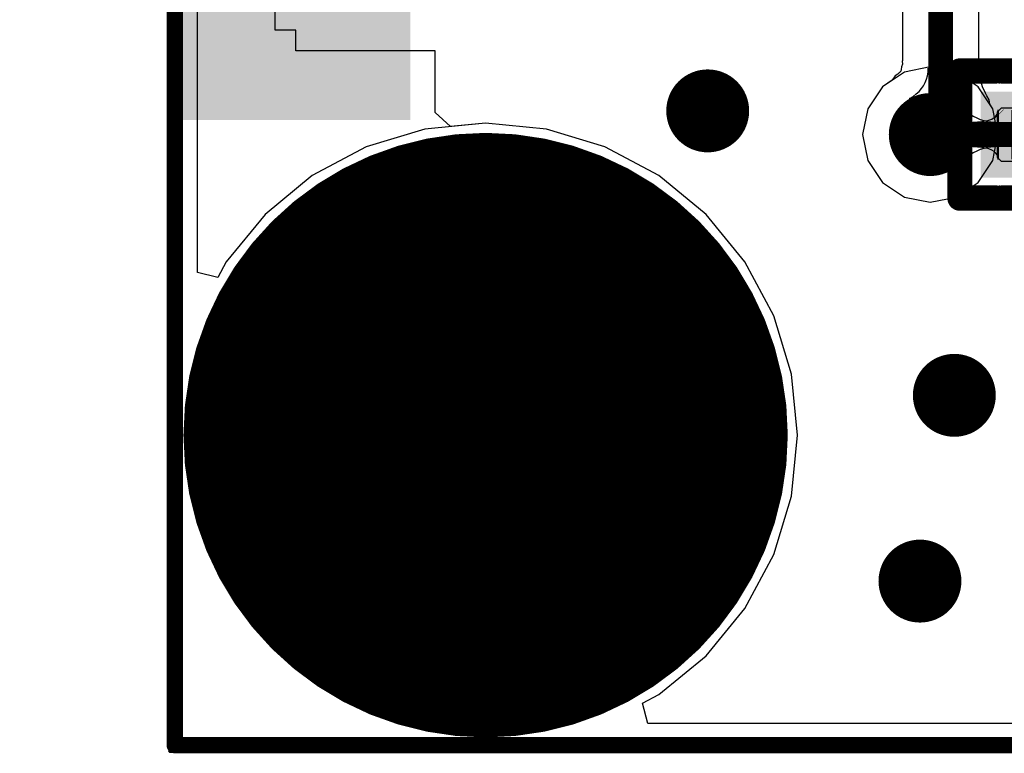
# Model space of a CAD drawing. Header units: millimetres. Extents: x 2.35 to 5.71, y 2.27 to 4.47.
# Tile 1 of 59: x 2.76 to 3, y 3.28 to 3.46. Entities that reach past the tile are written whole.
import ezdxf

# ---------------------------------------------------------------- set-up
doc = ezdxf.new("R2010")
doc.units = ezdxf.units.MM
doc.header["$MEASUREMENT"] = 0
for name, color, linetype in [('BottomLayer', 5, 'Continuous'), ('BottomOverlay', 54, 'Continuous'), ('BottomSolder', 6, 'Continuous'), ('KeepOutLayer', 6, 'Continuous'), ('Mechanical15', 56, 'Continuous'), ('Mechanical4', 56, 'Continuous'), ('Mechanical5', 56, 'Continuous'), ('MidLayer1', 16, 'Continuous'), ('MidLayer2', 76, 'Continuous'), ('MultiLayer', 9, 'Continuous'), ('PadHoleLayer', 156, 'Continuous'), ('TopLayer', 1, 'Continuous'), ('TopOverlay', 2, 'Continuous'), ('TopPaste', 8, 'Continuous'), ('TopSolder', 216, 'Continuous'), ('ViaHoleLayer', 16, 'Continuous')]:
    doc.layers.add(name, color=color, linetype=linetype)

# ---------------------------------------------------------------- blocks, each defined once
blk = doc.blocks.new('3_5_2_0_6')
at = {"layer": 'BottomLayer', "const_width": 0.0689}
blk.add_lwpolyline([(-0.03671, -0.0009, 1), (0.03219, -0.0009, 1)], format="xyb", close=True, dxfattribs=at)
at = {"layer": 'BottomSolder', "const_width": 0.0729}
blk.add_lwpolyline([(-0.03871, -0.0009, 1), (0.03419, -0.0009, 1)], format="xyb", close=True, dxfattribs=at)
at = {"layer": 'MidLayer1', "const_width": 0.0689}
blk.add_lwpolyline([(-0.03671, -0.0009, 1), (0.03219, -0.0009, 1)], format="xyb", close=True, dxfattribs=at)
at = {"layer": 'MidLayer2', "const_width": 0.0689}
blk.add_lwpolyline([(-0.03671, -0.0009, 1), (0.03219, -0.0009, 1)], format="xyb", close=True, dxfattribs=at)
at = {"layer": 'MultiLayer', "const_width": 0.0689}
blk.add_lwpolyline([(-0.03671, -0.0009, 1), (0.03219, -0.0009, 1)], format="xyb", close=True, dxfattribs=at)
at = {"layer": 'PadHoleLayer', "const_width": 0.03937}
blk.add_lwpolyline([(-0.02194, -0.0009, 1), (0.01743, -0.0009, 1)], format="xyb", close=True, dxfattribs=at)
at = {"layer": 'TopLayer', "const_width": 0.0689}
blk.add_lwpolyline([(-0.03671, -0.0009, 1), (0.03219, -0.0009, 1)], format="xyb", close=True, dxfattribs=at)
at = {"layer": 'TopSolder', "const_width": 0.0729}
blk.add_lwpolyline([(-0.03871, -0.0009, 1), (0.03419, -0.0009, 1)], format="xyb", close=True, dxfattribs=at)
blk = doc.blocks.new('SW_SMD_2P_H_2X4X3_5_7')
at = {"layer": 'KeepOutLayer'}
for points, const_width in [([(-0.02178, 0.00379, 1), (-0.0454, 0.00379, 1)], 0.00197), ([(0.04547, 0.00379, 1), (0.02184, 0.00379, 1)], 0.00197), ([(-0.04589, 0.00379, 1), (-0.04491, 0.00379, 1)], 0.000984), ([(-0.02227, 0.00379, 1), (-0.02129, 0.00379, 1)], 0.000984), ([(0.02135, 0.00379, 1), (0.02234, 0.00379, 1)], 0.000984), ([(0.04497, 0.00379, 1), (0.04596, 0.00379, 1)], 0.000984)]:
    blk.add_lwpolyline(points, format="xyb", close=True, dxfattribs=dict(at, const_width=const_width))
at = {"layer": 'TopLayer'}
for points in [[(-0.08067, 0.03339), (-0.11611, 0.03339), (-0.08067, -0.01386), (-0.11611, -0.01386)], [(0.08172, -0.01386), (0.11519, -0.01386), (0.08172, 0.03339), (0.11519, 0.03339)], [(-0.08467, -0.04218), (-0.08467, -0.08549), (-0.05711, -0.04218), (-0.05711, -0.08549)], [(0.08464, -0.08549), (0.08464, -0.04218), (0.05708, -0.08549), (0.05708, -0.04218)]]:
    blk.add_solid(points, dxfattribs=at)
at = {"layer": 'TopOverlay'}
for points, const_width in [([(-0.03934, 0.07541), (0.0394, 0.07541)], 0.00197), ([(-0.03934, 0.07541), (-0.03935, 0.07541)], 0.00197), ([(-0.03935, 0.07541), (-0.03935, 0.03604)], 0.00197), ([(0.0394, 0.07542), (0.0394, 0.03605)], 0.00197), ([(-0.00533, 0.04004), (0.00467, 0.04004)], 0.01), ([(-0.00533, 0.04004), (-0.00533, 0.02804)], 0.01), ([(0.00467, 0.04004), (0.00467, 0.03004)], 0.01), ([(-0.08658, 0.03605), (-0.03934, 0.03605)], 0.00197), ([(-0.03934, 0.03605), (-0.03935, 0.03604)], 0.00197), ([(0.0394, 0.03605), (0.08664, 0.03605)], 0.00197), ([(-0.03475, 0.02604), (0.03515, 0.02604)], 0.008), ([(-0.08658, -0.01904), (-0.08658, -0.07151)], 0.00197), ([(0.08664, -0.01904), (0.08664, -0.07151)], 0.00197), ([(0.05549, -0.04614), (-0.05499, -0.04616)], 0.00197)]:
    blk.add_lwpolyline(points, dxfattribs=dict(at, const_width=const_width))
for points, const_width in [([(-0.03983, 0.07541, 1), (-0.03885, 0.07541, 1)], 0.000984), ([(-0.03983, 0.07541, 1), (-0.03885, 0.07541, 1)], 0.000984), ([(-0.03984, 0.07541, 1), (-0.03885, 0.07541, 1)], 0.000984), ([(-0.03984, 0.07541, 1), (-0.03885, 0.07541, 1)], 0.000984), ([(0.03891, 0.07541, 1), (0.03989, 0.07541, 1)], 0.000984), ([(0.03891, 0.07542, 1), (0.03989, 0.07542, 1)], 0.000984), ([(-0.00783, 0.04004, 1), (-0.00283, 0.04004, 1)], 0.005), ([(-0.00783, 0.04004, 1), (-0.00283, 0.04004, 1)], 0.005), ([(0.00217, 0.04004, 1), (0.00717, 0.04004, 1)], 0.005), ([(0.00217, 0.04004, 1), (0.00717, 0.04004, 1)], 0.005), ([(-0.08707, 0.03605, 1), (-0.08609, 0.03605, 1)], 0.000984), ([(-0.03984, 0.03604, 1), (-0.03885, 0.03604, 1)], 0.000984), ([(-0.03984, 0.03604, 1), (-0.03885, 0.03604, 1)], 0.000984), ([(-0.03983, 0.03605, 1), (-0.03885, 0.03605, 1)], 0.000984), ([(-0.03983, 0.03605, 1), (-0.03885, 0.03605, 1)], 0.000984), ([(0.03891, 0.03605, 1), (0.03989, 0.03605, 1)], 0.000984), ([(0.03891, 0.03605, 1), (0.03989, 0.03605, 1)], 0.000984), ([(0.08615, 0.03605, 1), (0.08714, 0.03605, 1)], 0.000984), ([(0.00217, 0.03004, 1), (0.00717, 0.03004, 1)], 0.005), ([(-0.00783, 0.02804, 1), (-0.00283, 0.02804, 1)], 0.005), ([(-0.03675, 0.02604, 1), (-0.03275, 0.02604, 1)], 0.004), ([(0.03315, 0.02604, 1), (0.03715, 0.02604, 1)], 0.004), ([(-0.02359, 0.00359, 1), (-0.04327, 0.00359, 1)], 0.007), ([(0.0435, 0.00379, 1), (0.02381, 0.00379, 1)], 0.007), ([(0.02206, 0.00379, 1), (0.02556, 0.00379, 1)], 0.0035), ([(0.04175, 0.00379, 1), (0.04525, 0.00379, 1)], 0.0035), ([(-0.04502, 0.00359, 1), (-0.04152, 0.00359, 1)], 0.0035), ([(-0.02534, 0.00359, 1), (-0.02184, 0.00359, 1)], 0.0035), ([(-0.08707, -0.01904, 1), (-0.08609, -0.01904, 1)], 0.000984), ([(0.08615, -0.01904, 1), (0.08714, -0.01904, 1)], 0.000984), ([(-0.05548, -0.04616, 1), (-0.0545, -0.04616, 1)], 0.000984), ([(0.055, -0.04614, 1), (0.05598, -0.04614, 1)], 0.000984), ([(-0.08707, -0.07151, 1), (-0.08609, -0.07151, 1)], 0.000984), ([(0.08615, -0.07151, 1), (0.08714, -0.07151, 1)], 0.000984)]:
    blk.add_lwpolyline(points, format="xyb", close=True, dxfattribs=dict(at, const_width=const_width))
at = {"layer": 'TopPaste'}
for points in [[(-0.08067, 0.03339), (-0.11611, 0.03339), (-0.08067, -0.01386), (-0.11611, -0.01386)], [(0.08172, -0.01386), (0.11519, -0.01386), (0.08172, 0.03339), (0.11519, 0.03339)], [(-0.08467, -0.04218), (-0.08467, -0.08549), (-0.05711, -0.04218), (-0.05711, -0.08549)], [(0.08464, -0.08549), (0.08464, -0.04218), (0.05708, -0.08549), (0.05708, -0.04218)]]:
    blk.add_solid(points, dxfattribs=at)
at = {"layer": 'TopSolder'}
for points in [[(-0.07667, 0.03739), (-0.12011, 0.03739), (-0.07667, -0.01786), (-0.12011, -0.01786)], [(0.07772, -0.01786), (0.11919, -0.01786), (0.07772, 0.03739), (0.11919, 0.03739)], [(-0.08867, -0.03818), (-0.08867, -0.08949), (-0.05311, -0.03818), (-0.05311, -0.08949)], [(0.08864, -0.08949), (0.08864, -0.03818), (0.05308, -0.08949), (0.05308, -0.03818)]]:
    blk.add_solid(points, dxfattribs=at)
blk = doc.blocks.new('LCD_240X240_B_52')
at = {"layer": 'BottomOverlay', "const_width": 0.00394}
for points in [[(-0.82024, -1.09689), (-0.82024, 0.0535)], [(-0.82024, -1.09689), (0.21303, -1.09689)]]:
    blk.add_lwpolyline(points, dxfattribs=at)
at = {"layer": 'BottomOverlay', "const_width": 0.00197}
blk.add_lwpolyline([(-0.82122, -1.09689, 1), (-0.81926, -1.09689, 1)], format="xyb", close=True, dxfattribs=at)
blk.add_lwpolyline([(-0.82122, -1.09689, 1), (-0.81926, -1.09689, 1)], format="xyb", close=True, dxfattribs=at)
blk = doc.blocks.new('R0201_55')
at = {"layer": 'Mechanical15', "const_width": 0.0001}
blk.add_lwpolyline([(0.01665, -0.004), (0.01465, -0.006)], dxfattribs=at)
at = {"layer": 'Mechanical15', "const_width": 0.00005}
for points in [[(0.01662, -0.004, 1), (0.01667, -0.004, 1)], [(0.01462, -0.006, 1), (0.01467, -0.006, 1)]]:
    blk.add_lwpolyline(points, format="xyb", close=True, dxfattribs=at)
at = {"layer": 'Mechanical4'}
for p, q in [((-0.01111, 0.00591), (0.01252, 0.00591)), ((-0.01111, -0.0059), (-0.01111, 0.00591)), ((0.01252, 0.00591), (0.01252, -0.0059)), ((0.01252, -0.0059), (-0.01111, -0.0059))]:
    blk.add_line(p, q, dxfattribs=at)
at = {"layer": 'Mechanical5'}
for p, q in [((-0.0052, 0.00591), (-0.01111, 0.00591)), ((-0.01111, 0.00591), (-0.01111, -0.0059)), ((-0.0052, -0.0059), (-0.0052, 0.00591)), ((0.00661, 0.00591), (0.01252, 0.00591)), ((0.00661, -0.0059), (0.00661, 0.00591)), ((0.01252, 0.00591), (0.01252, -0.0059)), ((-0.01111, -0.0059), (-0.0052, -0.0059)), ((0.01252, -0.0059), (0.00661, -0.0059))]:
    blk.add_line(p, q, dxfattribs=at)
at = {"layer": 'TopLayer'}
for points in [[(-0.01477, -0.00638), (-0.00284, -0.00638), (-0.01477, 0.00638), (-0.00284, 0.00638)], [(0.00425, -0.00638), (0.01618, -0.00638), (0.00425, 0.00638), (0.01618, 0.00638)]]:
    blk.add_solid(points, dxfattribs=at)
at = {"layer": 'TopOverlay', "const_width": 0.006}
for points in [[(-0.00584, 0.01538), (-0.02377, 0.01538)], [(-0.02377, 0.01538), (-0.02377, -0.01538)], [(0.02518, 0.01538), (0.00725, 0.01538)], [(0.02518, 0.01538), (0.02518, -0.01538)], [(-0.00584, -0.01538), (-0.02377, -0.01538)], [(0.02518, -0.01538), (0.00725, -0.01538)]]:
    blk.add_lwpolyline(points, dxfattribs=at)
at = {"layer": 'TopOverlay', "const_width": 0.003}
for points in [[(-0.02527, 0.01538, 1), (-0.02227, 0.01538, 1)], [(-0.02527, 0.01538, 1), (-0.02227, 0.01538, 1)], [(-0.00734, 0.01538, 1), (-0.00434, 0.01538, 1)], [(0.00575, 0.01538, 1), (0.00875, 0.01538, 1)], [(0.02368, 0.01538, 1), (0.02668, 0.01538, 1)], [(0.02368, 0.01538, 1), (0.02668, 0.01538, 1)], [(-0.02527, -0.01538, 1), (-0.02227, -0.01538, 1)], [(-0.02527, -0.01538, 1), (-0.02227, -0.01538, 1)], [(-0.00734, -0.01538, 1), (-0.00434, -0.01538, 1)], [(0.00575, -0.01538, 1), (0.00875, -0.01538, 1)], [(0.02368, -0.01538, 1), (0.02668, -0.01538, 1)], [(0.02368, -0.01538, 1), (0.02668, -0.01538, 1)]]:
    blk.add_lwpolyline(points, format="xyb", close=True, dxfattribs=at)
at = {"layer": 'TopPaste'}
for p, q in [((-0.01477, 0.00543), (-0.01383, 0.00638)), ((-0.01477, -0.00543), (-0.01477, 0.00543)), ((-0.01383, 0.00638), (-0.00343, 0.00638)), ((-0.00343, 0.00638), (-0.00248, 0.00543)), ((-0.00248, 0.00543), (-0.00248, -0.00543)), ((0.00484, 0.00638), (0.00389, 0.00543)), ((0.00389, 0.00543), (0.00389, -0.00543)), ((0.01524, 0.00638), (0.00484, 0.00638)), ((0.01618, 0.00543), (0.01524, 0.00638)), ((0.01618, -0.00543), (0.01618, 0.00543)), ((-0.01383, -0.00638), (-0.01477, -0.00543)), ((-0.00343, -0.00638), (-0.01383, -0.00638)), ((-0.00248, -0.00543), (-0.00343, -0.00638)), ((0.00389, -0.00543), (0.00484, -0.00638)), ((0.00484, -0.00638), (0.01524, -0.00638)), ((0.01524, -0.00638), (0.01618, -0.00543))]:
    blk.add_line(p, q, dxfattribs=at)
for points in [[(-0.01477, -0.00638), (-0.00284, -0.00638), (-0.01477, 0.00638), (-0.00284, 0.00638)], [(0.00425, -0.00638), (0.01618, -0.00638), (0.00425, 0.00638), (0.01618, 0.00638)]]:
    blk.add_solid(points, dxfattribs=at)
at = {"layer": 'TopSolder'}
for points in [[(-0.01877, -0.01038), (0.00116, -0.01038), (-0.01877, 0.01038), (0.00116, 0.01038)], [(0.00025, -0.01038), (0.02018, -0.01038), (0.00025, 0.01038), (0.02018, 0.01038)]]:
    blk.add_solid(points, dxfattribs=at)

msp = doc.modelspace()

# ---------------------------------------------------------------- linework, layer by layer
at = {"layer": 'BottomLayer'}
for p, q in [((2.8072, 3.39785), (2.8072, 4.29886)), ((2.99562, 3.44639), (2.99562, 3.49573)), ((2.97727, 3.48187), (2.97727, 3.44894)), ((2.9769, 3.44663), (2.97687, 3.4465)), ((2.97693, 3.44683), (2.9769, 3.44663)), ((2.97696, 3.44742), (2.97693, 3.44683)), ((2.97727, 3.44808), (2.97696, 3.44742)), ((2.97727, 3.44894), (2.97718, 3.44882)), ((2.97718, 3.44882), (2.97727, 3.44813)), ((2.97727, 3.44813), (2.97727, 3.44808)), ((2.9834, 3.44618), (2.98345, 3.44711)), ((2.98345, 3.44711), (2.98945, 3.44546)), ((2.97549, 3.44528), (2.97473, 3.44421)), ((2.9761, 3.44567), (2.97549, 3.44528)), ((2.97639, 3.44589), (2.9761, 3.44567)), ((2.97658, 3.44607), (2.97639, 3.44589)), ((2.97671, 3.44621), (2.97658, 3.44607)), ((2.97678, 3.44631), (2.97671, 3.44621)), ((2.97683, 3.4464), (2.97678, 3.44631)), ((2.97687, 3.4465), (2.97683, 3.4464)), ((2.98273, 3.44366), (2.98304, 3.44446)), ((2.98304, 3.44446), (2.98327, 3.4453)), ((2.98327, 3.4453), (2.9834, 3.44618)), ((2.98945, 3.44546), (2.98948, 3.44463)), ((2.98948, 3.44463), (2.98957, 3.44378)), ((2.99594, 3.4457), (2.99562, 3.44639)), ((2.99596, 3.4451), (2.99594, 3.4457)), ((2.996, 3.44469), (2.99596, 3.4451)), ((2.99608, 3.44423), (2.996, 3.44469)), ((2.99621, 3.44372), (2.99608, 3.44423)), ((2.9724, 3.44265), (2.96886, 3.43736)), ((2.97473, 3.44421), (2.9724, 3.44265)), ((2.98125, 3.44153), (2.98183, 3.4422)), ((2.98183, 3.4422), (2.98232, 3.44291)), ((2.98232, 3.44291), (2.98273, 3.44366)), ((2.98957, 3.44378), (2.98972, 3.44291)), ((2.98972, 3.44291), (2.98994, 3.44202)), ((2.98994, 3.44202), (2.99021, 3.44111)), ((2.99638, 3.44316), (2.99621, 3.44372)), ((2.99657, 3.44262), (2.99638, 3.44316)), ((2.99725, 3.44111), (2.99657, 3.44262)), ((2.97895, 3.43979), (2.97981, 3.44033)), ((2.99251, 3.43627), (2.97895, 3.43979)), ((2.97981, 3.44033), (2.98057, 3.44091)), ((2.98057, 3.44091), (2.98125, 3.44153)), ((2.99021, 3.44111), (2.99055, 3.44018)), ((2.99055, 3.44018), (2.9914, 3.43827)), ((2.99761, 3.44042), (2.99725, 3.44111)), ((2.99813, 3.43952), (2.99761, 3.44042)), ((2.99827, 3.43847), (2.99813, 3.43952)), ((2.96886, 3.43736), (2.96762, 3.43112)), ((2.9914, 3.43827), (2.99192, 3.43728)), ((2.99192, 3.43728), (2.99251, 3.43627)), ((2.99901, 3.43736), (2.99827, 3.43847)), ((3.00025, 3.43112), (2.99901, 3.43736)), ((2.86199, 3.43245), (2.84787, 3.42817)), ((2.87667, 3.4339), (2.86199, 3.43245)), ((2.89135, 3.43245), (2.87667, 3.4339)), ((2.90547, 3.42817), (2.89135, 3.43245)), ((2.96762, 3.43112), (2.96886, 3.42488)), ((2.99901, 3.42488), (3.00025, 3.43112)), ((2.84787, 3.42817), (2.83486, 3.42121)), ((2.91848, 3.42121), (2.90547, 3.42817)), ((2.96886, 3.42488), (2.9724, 3.41958)), ((2.99547, 3.41958), (2.99901, 3.42488)), ((2.83486, 3.42121), (2.82345, 3.41185)), ((2.92988, 3.41185), (2.91848, 3.42121)), ((2.9724, 3.41958), (2.97769, 3.41605)), ((2.99018, 3.41605), (2.99547, 3.41958)), ((2.97769, 3.41605), (2.98394, 3.41481)), ((2.98394, 3.41481), (2.99018, 3.41605)), ((2.82345, 3.41185), (2.81409, 3.40045)), ((2.93924, 3.40045), (2.92988, 3.41185)), ((2.81409, 3.40045), (2.81205, 3.39664)), ((2.9462, 3.38744), (2.93924, 3.40045)), ((2.81205, 3.39664), (2.8072, 3.39785)), ((2.95048, 3.37332), (2.9462, 3.38744)), ((2.95193, 3.35864), (2.95048, 3.37332)), ((2.95048, 3.34395), (2.95193, 3.35864)), ((2.9462, 3.32984), (2.95048, 3.34395)), ((2.93924, 3.31682), (2.9462, 3.32984)), ((2.92988, 3.30542), (2.93924, 3.31682)), ((2.91848, 3.29606), (2.92988, 3.30542)), ((2.91455, 3.29396), (2.91848, 3.29606)), ((2.91577, 3.28911), (2.91455, 3.29396)), ((3.13048, 3.28911), (2.91577, 3.28911))]:
    msp.add_line(p, q, dxfattribs=at)
at = {"layer": 'BottomLayer', "const_width": 0.006}
for points in [[(2.98645, 3.43363), (2.98645, 3.49573)], [(2.98394, 3.43112), (2.98645, 3.43363)]]:
    msp.add_lwpolyline(points, dxfattribs=at)
at = {"layer": 'BottomLayer'}
for points, const_width in [([(2.92525, 3.43683, 1), (2.93525, 3.43683, 1)], 0.01), ([(2.97894, 3.43112, 1), (2.98894, 3.43112, 1)], 0.01), ([(2.98495, 3.43363, 1), (2.98795, 3.43363, 1)], 0.003), ([(2.98495, 3.43363, 1), (2.98795, 3.43363, 1)], 0.003), ([(2.98244, 3.43112, 1), (2.98544, 3.43112, 1)], 0.003), ([(2.98475, 3.36823, 1), (2.99475, 3.36823, 1)], 0.01), ([(2.97645, 3.32343, 1), (2.98645, 3.32343, 1)], 0.01)]:
    msp.add_lwpolyline(points, format="xyb", close=True, dxfattribs=dict(at, const_width=const_width))
at = {"layer": 'KeepOutLayer', "const_width": 0.001}
for points in [[(2.80058, 4.43573), (2.80058, 3.29512)], [(2.80058, 3.2828), (2.80058, 3.29512)], [(2.80058, 3.28248), (3.83627, 3.28248)]]:
    msp.add_lwpolyline(points, dxfattribs=at)
at = {"layer": 'KeepOutLayer', "const_width": 0.0005}
for points in [[(2.80033, 3.29512, 1), (2.80083, 3.29512, 1)], [(2.80033, 3.29512, 1), (2.80083, 3.29512, 1)], [(2.80033, 3.2828, 1), (2.80083, 3.2828, 1)], [(2.80033, 3.28248, 1), (2.80083, 3.28248, 1)]]:
    msp.add_lwpolyline(points, format="xyb", close=True, dxfattribs=at)
at = {"layer": 'MidLayer1'}
for p, q in [((2.8072, 3.39785), (2.8072, 4.29886)), ((2.98394, 3.44743), (2.97769, 3.44619)), ((2.99018, 3.44619), (2.98394, 3.44743)), ((2.97769, 3.44619), (2.9724, 3.44265)), ((2.99547, 3.44265), (2.99018, 3.44619)), ((2.9724, 3.44265), (2.96886, 3.43736)), ((2.99901, 3.43736), (2.99547, 3.44265)), ((2.96886, 3.43736), (2.96762, 3.43112)), ((3.00025, 3.43112), (2.99901, 3.43736)), ((2.86199, 3.43245), (2.84787, 3.42817)), ((2.87667, 3.4339), (2.86199, 3.43245)), ((2.89135, 3.43245), (2.87667, 3.4339)), ((2.90547, 3.42817), (2.89135, 3.43245)), ((2.96762, 3.43112), (2.96886, 3.42488)), ((2.99901, 3.42488), (3.00025, 3.43112)), ((2.84787, 3.42817), (2.83486, 3.42121)), ((2.91848, 3.42121), (2.90547, 3.42817)), ((2.96886, 3.42488), (2.9724, 3.41958)), ((2.99547, 3.41958), (2.99901, 3.42488)), ((2.83486, 3.42121), (2.82345, 3.41185)), ((2.92988, 3.41185), (2.91848, 3.42121)), ((2.9724, 3.41958), (2.97769, 3.41605)), ((2.99018, 3.41605), (2.99547, 3.41958)), ((2.97769, 3.41605), (2.98394, 3.41481)), ((2.98394, 3.41481), (2.99018, 3.41605)), ((2.82345, 3.41185), (2.81409, 3.40045)), ((2.93924, 3.40045), (2.92988, 3.41185)), ((2.81409, 3.40045), (2.81205, 3.39664)), ((2.9462, 3.38744), (2.93924, 3.40045)), ((2.81205, 3.39664), (2.8072, 3.39785)), ((2.95048, 3.37332), (2.9462, 3.38744)), ((2.95193, 3.35864), (2.95048, 3.37332)), ((2.95048, 3.34395), (2.95193, 3.35864)), ((2.9462, 3.32984), (2.95048, 3.34395)), ((2.93924, 3.31682), (2.9462, 3.32984)), ((2.92988, 3.30542), (2.93924, 3.31682)), ((2.91848, 3.29606), (2.92988, 3.30542)), ((2.91455, 3.29396), (2.91848, 3.29606)), ((2.91577, 3.28911), (2.91455, 3.29396)), ((3.13048, 3.28911), (2.91577, 3.28911))]:
    msp.add_line(p, q, dxfattribs=at)
at = {"layer": 'MidLayer1', "const_width": 0.01}
for points in [[(2.92525, 3.43683, 1), (2.93525, 3.43683, 1)], [(2.97894, 3.43112, 1), (2.98894, 3.43112, 1)], [(2.98475, 3.36823, 1), (2.99475, 3.36823, 1)], [(2.97645, 3.32343, 1), (2.98645, 3.32343, 1)]]:
    msp.add_lwpolyline(points, format="xyb", close=True, dxfattribs=at)
at = {"layer": 'MidLayer2'}
for p, q in [((2.8072, 3.39785), (2.8072, 4.29836)), ((2.98394, 3.44743), (2.97769, 3.44619)), ((2.99018, 3.44619), (2.98394, 3.44743)), ((2.97769, 3.44619), (2.9724, 3.44265)), ((2.99547, 3.44265), (2.99018, 3.44619)), ((2.9724, 3.44265), (2.96886, 3.43736)), ((2.99901, 3.43736), (2.99547, 3.44265)), ((2.96886, 3.43736), (2.96762, 3.43112)), ((3.00025, 3.43112), (2.99901, 3.43736)), ((2.86199, 3.43245), (2.84787, 3.42817)), ((2.87667, 3.4339), (2.86199, 3.43245)), ((2.89135, 3.43245), (2.87667, 3.4339)), ((2.90547, 3.42817), (2.89135, 3.43245)), ((2.96762, 3.43112), (2.96886, 3.42488)), ((2.99901, 3.42488), (3.00025, 3.43112)), ((2.84787, 3.42817), (2.83486, 3.42121)), ((2.91848, 3.42121), (2.90547, 3.42817)), ((2.96886, 3.42488), (2.9724, 3.41958)), ((2.99547, 3.41958), (2.99901, 3.42488)), ((2.83486, 3.42121), (2.82345, 3.41185)), ((2.92988, 3.41185), (2.91848, 3.42121)), ((2.9724, 3.41958), (2.97769, 3.41605)), ((2.99018, 3.41605), (2.99547, 3.41958)), ((2.97769, 3.41605), (2.98394, 3.41481)), ((2.98394, 3.41481), (2.99018, 3.41605)), ((2.82345, 3.41185), (2.81409, 3.40045)), ((2.93924, 3.40045), (2.92988, 3.41185)), ((2.81409, 3.40045), (2.81205, 3.39664)), ((2.9462, 3.38744), (2.93924, 3.40045)), ((2.81205, 3.39664), (2.8072, 3.39785)), ((2.95048, 3.37332), (2.9462, 3.38744)), ((2.95193, 3.35864), (2.95048, 3.37332)), ((2.95048, 3.34395), (2.95193, 3.35864)), ((2.9462, 3.32984), (2.95048, 3.34395)), ((2.93924, 3.31682), (2.9462, 3.32984)), ((2.92988, 3.30542), (2.93924, 3.31682)), ((2.91848, 3.29606), (2.92988, 3.30542)), ((2.91455, 3.29396), (2.91848, 3.29606)), ((2.91577, 3.28911), (2.91455, 3.29396)), ((3.13048, 3.28911), (2.91577, 3.28911))]:
    msp.add_line(p, q, dxfattribs=at)
at = {"layer": 'MidLayer2', "const_width": 0.01}
for points in [[(2.92525, 3.43683, 1), (2.93525, 3.43683, 1)], [(2.97894, 3.43112, 1), (2.98894, 3.43112, 1)], [(2.98475, 3.36823, 1), (2.99475, 3.36823, 1)], [(2.97645, 3.32343, 1), (2.98645, 3.32343, 1)]]:
    msp.add_lwpolyline(points, format="xyb", close=True, dxfattribs=at)
at = {"layer": 'MultiLayer', "const_width": 0.01}
for points in [[(2.92525, 3.43683, 1), (2.93525, 3.43683, 1)], [(2.97894, 3.43112, 1), (2.98894, 3.43112, 1)], [(2.98475, 3.36823, 1), (2.99475, 3.36823, 1)], [(2.97645, 3.32343, 1), (2.98645, 3.32343, 1)]]:
    msp.add_lwpolyline(points, format="xyb", close=True, dxfattribs=at)
at = {"layer": 'TopLayer'}
for p, q in [((2.82591, 3.45632), (2.82591, 3.48404)), ((2.83091, 3.45632), (2.82591, 3.45632)), ((2.83091, 3.45132), (2.83091, 3.45632)), ((2.86453, 3.45132), (2.83091, 3.45132)), ((2.86453, 3.43642), (2.86453, 3.45132)), ((2.98394, 3.44743), (2.97769, 3.44619)), ((2.99018, 3.44619), (2.98394, 3.44743)), ((2.97769, 3.44619), (2.9724, 3.44265)), ((2.99421, 3.4435), (2.99018, 3.44619)), ((2.9724, 3.44265), (2.96886, 3.43736)), ((3.00002, 3.4435), (2.99421, 3.4435)), ((3.00031, 3.44361), (3.00002, 3.4435)), ((3.00059, 3.4435), (3.00031, 3.44361)), ((3.00073, 3.4435), (3.00059, 3.4435)), ((3.001, 3.44358), (3.00073, 3.4435)), ((3.00114, 3.4435), (3.001, 3.44358)), ((3.03702, 3.4435), (3.00114, 3.4435)), ((2.96886, 3.43736), (2.96762, 3.43112)), ((2.99108, 3.42412), (2.99108, 3.43812)), ((2.99108, 3.43812), (2.99187, 3.43736)), ((2.99187, 3.43736), (2.99267, 3.43668)), ((3.00024, 3.43655), (3.00031, 3.43712)), ((3.00031, 3.43712), (3.00031, 3.42512)), ((2.86823, 3.43307), (2.86453, 3.43642)), ((2.99267, 3.43668), (2.99348, 3.43608)), ((2.99348, 3.43608), (2.9943, 3.43556)), ((2.9943, 3.43556), (2.99514, 3.43512)), ((2.99514, 3.43512), (2.99598, 3.43476)), ((2.99598, 3.43476), (2.99684, 3.43448)), ((2.9981, 3.4346), (2.99878, 3.43487)), ((2.99878, 3.43487), (2.99933, 3.4352)), ((2.99933, 3.4352), (2.99975, 3.43559)), ((2.99975, 3.43559), (3.00006, 3.43604)), ((3.00006, 3.43604), (3.00024, 3.43655)), ((2.87667, 3.4339), (2.86823, 3.43307)), ((2.89135, 3.43245), (2.87667, 3.4339)), ((2.90547, 3.42817), (2.89135, 3.43245)), ((2.99419, 3.43412), (2.99535, 3.43415)), ((2.99419, 3.42812), (2.99419, 3.43412)), ((2.99535, 3.43415), (2.99639, 3.43424)), ((2.99639, 3.43424), (2.99731, 3.43439)), ((2.99684, 3.43448), (2.99771, 3.43428)), ((2.99731, 3.43439), (2.9981, 3.4346)), ((2.99771, 3.43428), (2.99859, 3.43416)), ((2.99859, 3.43416), (2.99947, 3.43412)), ((2.99947, 3.43412), (2.99947, 3.42812)), ((2.96762, 3.43112), (2.96886, 3.42488)), ((2.91848, 3.42121), (2.90547, 3.42817)), ((2.99535, 3.42809), (2.99419, 3.42812)), ((2.99639, 3.428), (2.99535, 3.42809)), ((2.99684, 3.42776), (2.99598, 3.42748)), ((2.99731, 3.42785), (2.99639, 3.428)), ((2.99771, 3.42796), (2.99684, 3.42776)), ((2.9981, 3.42764), (2.99731, 3.42785)), ((2.99859, 3.42808), (2.99771, 3.42796)), ((2.99878, 3.42737), (2.9981, 3.42764)), ((2.99947, 3.42812), (2.99859, 3.42808)), ((2.99267, 3.42556), (2.99187, 3.42488)), ((2.99348, 3.42616), (2.99267, 3.42556)), ((2.9943, 3.42668), (2.99348, 3.42616)), ((2.99514, 3.42712), (2.9943, 3.42668)), ((2.99598, 3.42748), (2.99514, 3.42712)), ((2.99933, 3.42704), (2.99878, 3.42737)), ((2.99975, 3.42665), (2.99933, 3.42704)), ((3.00006, 3.4262), (2.99975, 3.42665)), ((3.00024, 3.42569), (3.00006, 3.4262)), ((3.00031, 3.42512), (3.00024, 3.42569)), ((2.96886, 3.42488), (2.9724, 3.41958)), ((2.99187, 3.42488), (2.99108, 3.42412)), ((2.92988, 3.41185), (2.91848, 3.42121)), ((2.9724, 3.41958), (2.97769, 3.41605)), ((2.99018, 3.41605), (2.99421, 3.41874)), ((2.99421, 3.41874), (3.00002, 3.41874)), ((3.00002, 3.41874), (3.00031, 3.41862)), ((3.00031, 3.41862), (3.00059, 3.41874)), ((3.00059, 3.41874), (3.00073, 3.41874)), ((3.00073, 3.41874), (3.001, 3.41866)), ((3.001, 3.41866), (3.00114, 3.41874)), ((3.00114, 3.41874), (3.00688, 3.41874)), ((2.97769, 3.41605), (2.98394, 3.41481)), ((2.98394, 3.41481), (2.99018, 3.41605)), ((2.93924, 3.40045), (2.92988, 3.41185)), ((2.9462, 3.38744), (2.93924, 3.40045)), ((2.95048, 3.37332), (2.9462, 3.38744)), ((2.95193, 3.35864), (2.95048, 3.37332)), ((2.95048, 3.34395), (2.95193, 3.35864)), ((2.9462, 3.32984), (2.95048, 3.34395)), ((2.93924, 3.31682), (2.9462, 3.32984)), ((2.92988, 3.30542), (2.93924, 3.31682)), ((2.91848, 3.29606), (2.92988, 3.30542)), ((2.91455, 3.29396), (2.91848, 3.29606)), ((2.91577, 3.28911), (2.91455, 3.29396)), ((3.13048, 3.28911), (2.91577, 3.28911))]:
    msp.add_line(p, q, dxfattribs=at)
for points, const_width in [([(2.92525, 3.43683, 1), (2.93525, 3.43683, 1)], 0.01), ([(2.97894, 3.43112, 1), (2.98894, 3.43112, 1)], 0.01), ([(2.98244, 3.43112, 1), (2.98544, 3.43112, 1)], 0.003), ([(2.98475, 3.36823, 1), (2.99475, 3.36823, 1)], 0.01), ([(2.97645, 3.32343, 1), (2.98645, 3.32343, 1)], 0.01)]:
    msp.add_lwpolyline(points, format="xyb", close=True, dxfattribs=dict(at, const_width=const_width))
at = {"layer": 'TopLayer', "const_width": 0.006}
msp.add_lwpolyline([(2.98394, 3.43112), (3.00603, 3.43112)], dxfattribs=at)
at = {"layer": 'ViaHoleLayer', "const_width": 0.005}
for points in [[(2.92775, 3.43683, 1), (2.93275, 3.43683, 1)], [(2.98144, 3.43112, 1), (2.98644, 3.43112, 1)], [(2.98725, 3.36823, 1), (2.99225, 3.36823, 1)], [(2.97895, 3.32343, 1), (2.98395, 3.32343, 1)]]:
    msp.add_lwpolyline(points, format="xyb", close=True, dxfattribs=at)

# ---------------------------------------------------------------- block references
for name, p, rotation in [('LCD_240X240_B_52', (3.6219, 4.38076), 360), ('SW_SMD_2P_H_2X4X3_5_7', (2.84067, 3.55471), 90), ('R0201_55', (3.01625, 3.43112), 180), ('3_5_2_0_6', (2.87441, 3.35773), 180)]:
    msp.add_blockref(name, p, dxfattribs=dict(rotation=rotation))

doc.saveas('drawing.dxf')
